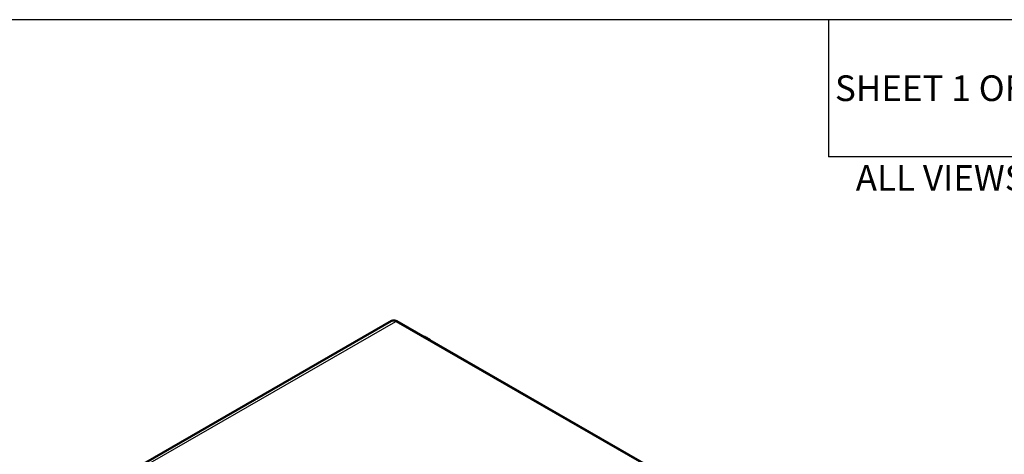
# Model space of a CAD drawing. Header units: inches. Extents: x 0 to 17, y 0 to 11.
# Tile 21 of 22: x 8.7 to 13.3, y 8.6 to 10.6. Entities that reach past the tile are written whole.
import ezdxf

# ---------------------------------------------------------------- set-up
doc = ezdxf.new("R2010")
doc.units = ezdxf.units.IN
doc.header["$LTSCALE"] = 0.75
doc.header["$MEASUREMENT"] = 0
for name, color, linetype in [('A3 ASME - Drawing Template (V1) v1_0', 7, 'Continuous'), ('Border', 7, 'Continuous'), ('Titleblock', 7, 'Continuous')]:
    doc.layers.add(name, color=color, linetype=linetype)
for name, color, linetype, lineweight in [('Annotations', 7, 'Continuous', 25), ('Visible', 7, 'Continuous', 50), ('Visible Narrow', 7, 'Continuous', 25)]:
    doc.layers.add(name, color=color, linetype=linetype, lineweight=lineweight)
doc.styles.get("Standard").update_dxf_attribs({"font": 'arial.ttf'})

# ---------------------------------------------------------------- blocks, each defined once
blk = doc.blocks.new('ANSI_B_SHEET')
at = {"layer": 'Border'}
blk.add_line((16.38, 10.62), (0.62, 10.62), dxfattribs=at)
blk = doc.blocks.new('A3 ASME - DRAWING TEMPLATE (V1) V1')
at = {"layer": 'A3 ASME - Drawing Template (V1) v1_0'}
for p in [(31, 26.630506), (40.81934, 25)]:
    blk.add_line(p, (31, 25), dxfattribs=at)

msp = doc.modelspace()

# ---------------------------------------------------------------- linework, layer by layer
at = {"layer": 'Visible', "extrusion": (-0.707107, -0.407196, 0.578093)}
for p, q in [((8.8152, 8.25646), (10.47161, 9.21032)), ((8.8152, 8.25646), (10.47161, 9.21032)), ((10.49617, 9.20887), (13.22438, 7.6378)), ((10.49617, 9.20887), (13.22438, 7.6378))]:
    msp.add_line(p, q, dxfattribs=at)
at = {"layer": 'Visible'}
for points, knots in [([(10.47161, 9.21032), (10.47315, 9.21121), (10.47482, 9.21188), (10.47822, 9.21278), (10.47997, 9.21299), (10.48341, 9.21303), (10.4851, 9.21286), (10.48842, 9.21219), (10.49003, 9.2117), (10.49317, 9.21047), (10.49469, 9.20972), (10.49617, 9.20887)], [3.92892453, 3.92892453, 3.92892453, 3.92892453, 4.08561742, 4.08561742, 4.24231031, 4.24231031, 4.3990032, 4.3990032, 4.55569609, 4.55569609, 4.71238898, 4.71238898, 4.71238898, 4.71238898]), ([(10.47161, 9.21032), (10.47315, 9.21121), (10.47482, 9.21188), (10.47822, 9.21278), (10.47997, 9.21299), (10.48341, 9.21303), (10.4851, 9.21286), (10.48842, 9.21219), (10.49003, 9.2117), (10.49317, 9.21047), (10.49469, 9.20972), (10.49617, 9.20887)], [3.92892453, 3.92892453, 3.92892453, 3.92892453, 4.08561742, 4.08561742, 4.24231031, 4.24231031, 4.3990032, 4.3990032, 4.55569609, 4.55569609, 4.71238898, 4.71238898, 4.71238898, 4.71238898]), ([(10.65586, 9.11691), (10.65142, 9.12129), (10.64667, 9.12516), (10.63533, 9.13241), (10.62859, 9.13544), (10.62124, 9.137), (10.62103, 9.13705), (10.62083, 9.13709)], [7.51220914, 7.51220914, 7.51220914, 7.51220914, 7.79893796, 7.79893796, 8.15835238, 8.15835238, 8.16871767, 8.16871767, 8.16871767, 8.16871767]), ([(10.65586, 9.11691), (10.65142, 9.12129), (10.64667, 9.12516), (10.63533, 9.13241), (10.62859, 9.13544), (10.62124, 9.137), (10.62103, 9.13705), (10.62083, 9.13709)], [7.51220914, 7.51220914, 7.51220914, 7.51220914, 7.79893796, 7.79893796, 8.15835238, 8.15835238, 8.16871767, 8.16871767, 8.16871767, 8.16871767])]:
    msp.add_open_spline(points, degree=3, knots=knots, dxfattribs=at)
at = {"layer": 'Visible Narrow', "extrusion": (-0.707107, -0.407196, 0.578093)}
for p, q in [((8.83484, 8.25453), (10.49126, 9.20839)), ((8.83484, 8.25453), (10.49126, 9.20839)), ((10.49126, 9.20839), (13.21946, 7.63732)), ((10.49126, 9.20839), (13.21946, 7.63732))]:
    msp.add_line(p, q, dxfattribs=at)
at = {"layer": 'Visible Narrow'}
for centre, major_axis, start_param, end_param in [((10.49126, 9.1762), (-0.01965, 0.03412), -0.7834645, 0), ((10.49126, 9.1762), (-0.01965, 0.03412), -0.7834645, 0), ((10.49126, 9.20034), (0.00491, 0.00853), 0, 0.7834645), ((10.49126, 9.20034), (0.00491, 0.00853), 0, 0.7834645)]:
    msp.add_ellipse(centre, major_axis=major_axis, ratio=0.5780931, start_param=start_param, end_param=end_param, dxfattribs=at)

# ---------------------------------------------------------------- block references
at = {"layer": 'Border'}
msp.add_blockref('ANSI_B_SHEET', (0, 0), dxfattribs=at)
at = {"layer": 'Titleblock', "xscale": 0.393701, "yscale": 0.393701, "zscale": 0.393701}
msp.add_blockref('A3 ASME - DRAWING TEMPLATE (V1) V1', (0.30939, 0.13555), dxfattribs=at)

# ---------------------------------------------------------------- texts
at = {"layer": 'Annotations', "char_height": 0.12, "attachment_point": 1}
for s, width, insert in [('\\pi0.24761;SHEET 1 OF 1', 1.574803, (12.51412, 10.35932)), ('\\pi1.05692;ALL VIEWS 1:2 SCALE', 3.865882, (12.51412, 9.93952))]:
    msp.add_mtext_dynamic_manual_height_columns(s, width=width, gutter_width=0.6, heights=[0], dxfattribs=dict(at, insert=insert))

doc.saveas('drawing.dxf')
